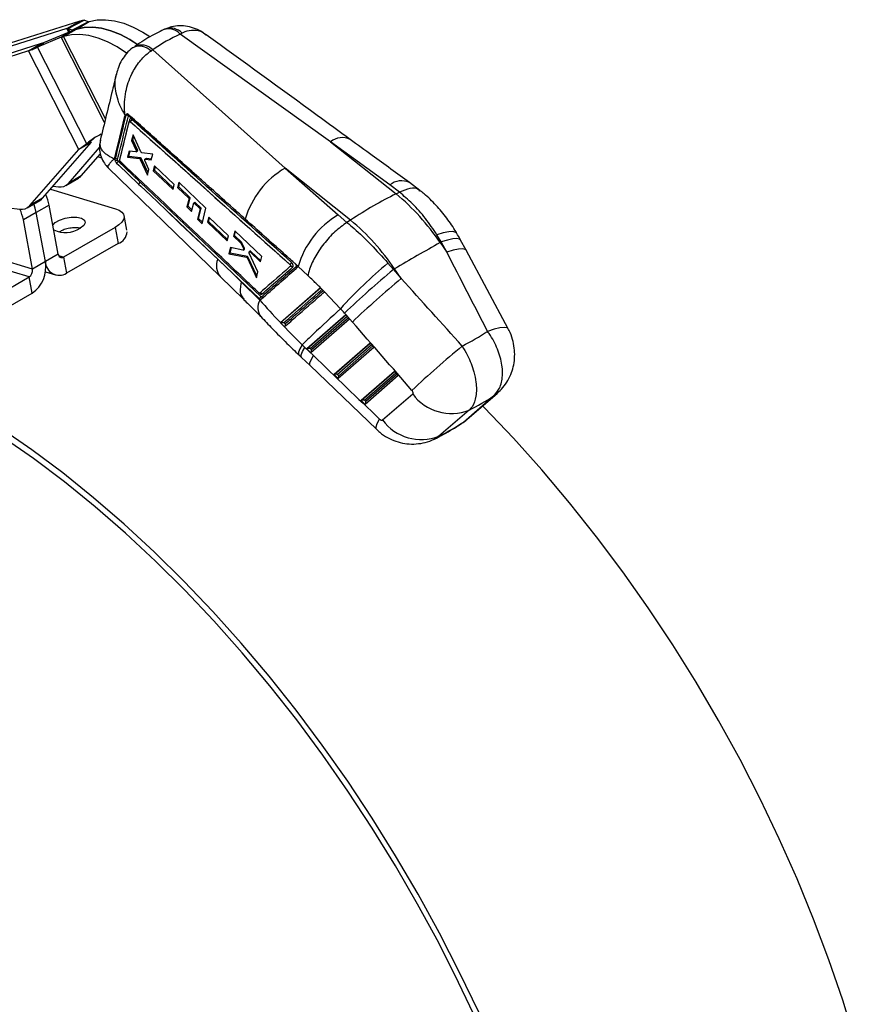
# Model space of a CAD drawing. Header units: millimetres. Extents: x 33 to 403, y 30 to 288.
# Tile 18 of 18: x 330 to 399, y 202 to 283. Entities that reach past the tile are written whole.
import ezdxf

# ---------------------------------------------------------------- set-up
doc = ezdxf.new("R2010")
doc.units = ezdxf.units.MM

msp = doc.modelspace()

# ---------------------------------------------------------------- linework, layer by layer
at = {"color": 7, "linetype": 'Continuous', "lineweight": 25}
for p, q in [((333.99849, 282.1737), (326.33378, 279.74593)), ((335.05915, 282.78601), (327.39444, 280.35823)), ((333.99849, 282.1737), (335.05915, 282.78601)), ((334.09648, 282.17991), (335.42204, 282.86785)), ((334.40697, 282.05166), (334.09648, 282.17991)), ((334.40697, 282.05166), (335.73253, 282.73959)), ((334.71866, 282.11604), (335.81706, 282.74274)), ((334.76993, 282.13336), (335.83059, 282.74567)), ((335.73253, 282.73959), (335.42204, 282.86785)), ((335.81706, 282.74274), (335.83059, 282.74567)), ((333.51647, 281.46029), (331.55834, 280.63738)), ((334.02803, 281.8329), (332.0699, 281.00999)), ((333.51647, 281.46029), (334.02803, 281.8329)), ((333.69493, 281.51766), (334.71542, 282.11417)), ((333.69493, 281.51766), (333.70927, 281.52106)), ((333.70927, 281.52106), (334.76993, 282.13336)), ((334.71542, 282.11417), (334.76993, 282.13336)), ((334.71866, 282.11604), (334.76993, 282.13336)), ((343.4722, 281.8026), (343.32468, 281.72653)), ((355.70109, 272.85099), (343.32468, 281.72653)), ((331.87717, 280.94909), (324.21246, 278.52131)), ((330.81651, 280.33679), (331.87717, 280.94909)), ((331.55834, 280.63738), (332.0699, 281.00999)), ((335.61979, 272.67848), (331.55834, 280.63738)), ((330.81651, 280.33679), (323.1518, 277.90901)), ((334.96387, 272.20954), (330.81651, 280.33679)), ((341.06966, 280.42474), (340.91498, 280.32634)), ((341.06966, 280.42474), (351.94792, 270.68433)), ((338.84384, 275.01844), (338.77598, 275.07791)), ((338.84549, 275.02508), (338.84384, 275.01844)), ((338.85442, 275.06013), (338.84549, 275.02508)), ((339.05689, 274.98823), (339.06544, 275.0218)), ((338.34325, 271.36316), (339.12372, 274.51082)), ((339.20473, 274.5219), (339.20424, 274.52162)), ((339.20424, 274.52162), (352.35062, 262.75477)), ((339.20469, 274.52195), (339.20473, 274.5219)), ((339.44026, 273.42808), (339.32248, 272.94625)), ((339.42847, 273.00744), (339.49954, 273.29859)), ((340.08292, 272.02416), (339.44026, 273.42808)), ((331.98925, 268.20458), (336.02453, 272.82184)), ((336.02453, 272.82184), (334.96387, 272.20954)), ((335.7078, 272.74259), (335.61979, 272.67848)), ((335.61979, 272.67848), (335.65059, 272.70725)), ((336.16215, 273.07986), (335.65059, 272.70725)), ((336.13135, 273.0511), (335.84926, 272.84562)), ((336.13135, 273.0511), (336.16215, 273.07986)), ((336.29937, 273.20239), (336.16215, 273.07986)), ((339.32248, 272.94625), (339.42847, 273.00744)), ((339.32248, 272.94625), (339.6996, 272.12938)), ((339.80447, 272.18992), (339.42847, 273.00744)), ((355.70109, 272.85099), (361.08835, 268.56688)), ((360.57935, 269.2955), (355.70109, 272.85099)), ((330.92859, 267.59228), (334.96387, 272.20954)), ((334.11057, 269.42919), (336.68365, 272.37338)), ((335.17123, 270.0415), (336.75147, 271.84964)), ((339.11282, 272.08903), (338.99049, 271.58913)), ((338.99049, 271.58913), (339.09736, 271.65083)), ((339.09736, 271.65083), (339.20143, 272.07723)), ((340.06252, 271.53378), (339.09736, 271.65083)), ((339.67122, 272.01466), (339.11282, 272.08903)), ((339.69347, 272.01872), (339.79841, 272.0793)), ((339.6996, 272.12938), (339.80447, 272.18992)), ((339.70782, 272.03454), (339.81272, 272.09509)), ((341.05606, 271.83174), (340.16079, 271.94979)), ((340.93932, 271.35808), (341.05606, 271.83174)), ((336.87849, 271.51188), (336.54365, 271.61185)), ((337.87756, 271.44726), (337.94912, 271.37808)), ((337.9548, 271.42676), (337.94912, 271.37808)), ((338.16957, 271.33116), (340.03075, 269.532)), ((340.03075, 269.532), (338.21495, 271.25602)), ((338.39177, 271.22898), (338.38477, 271.23614)), ((338.99049, 271.58913), (339.958, 271.47344)), ((339.958, 271.47344), (340.06252, 271.53378)), ((340.03604, 271.39966), (340.14038, 271.4599)), ((340.03604, 271.39966), (340.63055, 270.10655)), ((340.67674, 270.29369), (340.14038, 271.4599)), ((340.74525, 270.57125), (340.41249, 271.30245)), ((340.52222, 271.47142), (340.41928, 271.41199)), ((340.44078, 271.41618), (340.54359, 271.47553)), ((340.44078, 271.41618), (340.93932, 271.35808)), ((340.95611, 271.42622), (340.54359, 271.47553)), ((341.2047, 270.87382), (341.10313, 270.46265)), ((342.83195, 269.33005), (341.2047, 270.87382)), ((335.17123, 270.0415), (334.11057, 269.42919)), ((337.39342, 270.70225), (346.60988, 261.74762)), ((340.63055, 270.10655), (340.74525, 270.57125)), ((341.10313, 270.46265), (341.20483, 270.52137)), ((341.10313, 270.46265), (342.72941, 268.91834)), ((341.20483, 270.52137), (341.27466, 270.80745)), ((342.75956, 269.0394), (341.20483, 270.52137)), ((351.94792, 270.68433), (356.31607, 266.83436)), ((357.33518, 266.40023), (351.94792, 270.68433)), ((332.85498, 269.19517), (333.28655, 269.14101)), ((333.89239, 269.24874), (334.95305, 269.86104)), ((349.96449, 260.10594), (340.03075, 269.532)), ((342.72941, 268.91834), (342.83195, 269.33005)), ((343.21032, 269.51239), (343.10331, 269.08264)), ((343.19796, 269.13728), (343.27458, 269.45147)), ((345.44067, 267.3978), (343.21032, 269.51239)), ((361.36443, 268.70394), (360.57935, 269.2955)), ((363.05932, 268.82826), (362.19746, 269.49503)), ((332.64866, 268.9591), (338.00319, 267.34126)), ((343.10331, 269.08264), (343.19796, 269.13728)), ((343.10331, 269.08264), (344.05272, 268.18166)), ((344.1446, 268.2347), (343.19796, 269.13728)), ((361.08835, 268.56688), (361.36373, 268.70359)), ((361.36373, 268.70359), (361.36443, 268.70394)), ((325.34605, 267.90135), (330.10457, 267.30409)), ((330.71041, 267.41182), (331.77107, 268.02413)), ((331.98925, 268.20458), (330.92859, 267.59228)), ((332.53061, 267.63951), (331.46995, 267.02721)), ((333.27682, 263.59225), (332.53061, 267.63951)), ((344.05272, 268.18166), (343.87799, 267.48391)), ((343.97519, 267.54002), (344.1446, 268.2347)), ((344.05272, 268.18166), (344.1446, 268.2347)), ((344.25737, 267.1233), (344.43247, 267.82127)), ((344.43247, 267.82127), (344.52325, 267.87367)), ((344.43247, 267.82127), (344.95257, 267.32768)), ((345.04184, 267.37922), (344.52325, 267.87367)), ((331.1555, 262.36764), (315.33492, 267.14774)), ((331.46995, 267.02721), (330.40929, 266.4149)), ((332.21616, 262.97995), (331.46995, 267.02721)), ((338.918, 265.55902), (338.69398, 266.77404)), ((342.12567, 267.25103), (349.82635, 259.94518)), ((343.87799, 267.48391), (343.97519, 267.54002)), ((343.87799, 267.48391), (344.25737, 267.1233)), ((344.28726, 267.24247), (343.97519, 267.54002)), ((344.95257, 267.32768), (344.73629, 266.46795)), ((344.83327, 266.52393), (345.04184, 267.37922)), ((344.95257, 267.32768), (345.04184, 267.37922)), ((345.11557, 266.10727), (345.44067, 267.3978)), ((356.31607, 266.83436), (357.04955, 266.21301)), ((330.88389, 261.71908), (315.06332, 266.49918)), ((331.1555, 262.36764), (330.40929, 266.4149)), ((344.73629, 266.46795), (344.83327, 266.52393)), ((344.73629, 266.46795), (345.11557, 266.10727)), ((345.14553, 266.2262), (344.83327, 266.52393)), ((345.66416, 266.64178), (345.55994, 266.22909)), ((345.55994, 266.22909), (345.65131, 266.28184)), ((345.55994, 266.22909), (347.18606, 264.68465)), ((345.65131, 266.28184), (345.72506, 266.584)), ((347.21356, 264.79269), (345.65131, 266.28184)), ((347.29122, 265.09787), (345.66416, 266.64178)), ((357.04955, 266.21301), (357.05028, 266.21348)), ((357.33518, 266.40023), (357.05028, 266.21348)), ((337.95505, 265.80117), (333.71232, 263.3519)), ((337.95505, 265.80117), (338.20089, 264.4678)), ((347.8121, 265.51807), (347.70239, 265.08687)), ((347.78041, 265.13191), (347.86291, 265.46993)), ((350.04424, 263.40322), (347.8121, 265.51807)), ((364.81444, 264.59896), (364.45158, 265.19877)), ((338.20089, 264.4678), (333.95816, 262.01852)), ((347.18606, 264.68465), (347.29122, 265.09787)), ((347.70239, 265.08687), (347.78041, 265.13191)), ((347.70239, 265.08687), (348.29176, 264.52797)), ((348.36789, 264.57192), (347.78041, 265.13191)), ((348.29176, 264.52797), (348.36789, 264.57192)), ((348.32684, 264.47771), (348.40302, 264.52169)), ((348.32684, 264.47771), (348.52226, 264.05054)), ((348.60029, 264.09558), (348.40302, 264.52169)), ((364.72487, 264.54903), (364.81444, 264.59896)), ((364.72487, 264.54903), (365.26864, 263.75484)), ((365.26864, 263.75484), (364.81444, 264.59896)), ((366.85622, 263.91402), (366.40202, 264.75814)), ((333.27682, 263.59225), (332.21616, 262.97995)), ((347.46179, 264.14279), (347.33094, 263.6303)), ((347.33094, 263.6303), (347.42752, 263.68606)), ((347.33094, 263.6303), (348.77224, 263.34983)), ((347.42752, 263.68606), (347.53537, 264.12792)), ((348.85455, 263.39735), (347.42752, 263.68606)), ((348.48915, 263.9351), (347.46179, 264.14279)), ((348.51511, 263.9388), (348.59434, 263.98454)), ((348.52226, 264.05054), (348.60029, 264.09558)), ((348.5258, 263.94847), (348.60484, 263.99409)), ((349.72218, 262.15159), (349.00279, 263.69202)), ((349.08338, 263.84782), (349.00907, 263.80491)), ((349.07407, 263.78608), (349.1477, 263.82859)), ((349.07407, 263.78608), (349.93323, 262.9713)), ((349.95563, 263.05847), (349.1477, 263.82859)), ((370.32643, 257.44064), (366.85636, 263.91377)), ((332.21616, 262.97995), (331.1555, 262.36764)), ((333.71232, 263.3519), (333.95816, 262.01852)), ((346.41103, 263.18315), (347.67812, 261.98059)), ((348.77224, 263.34983), (348.85455, 263.39735)), ((348.84607, 263.27782), (348.92822, 263.32525)), ((348.84607, 263.27782), (349.59445, 261.6564)), ((349.63578, 261.81665), (348.92822, 263.32525)), ((349.93323, 262.9713), (350.04424, 263.40322)), ((352.35282, 262.75604), (352.35062, 262.75477)), ((352.35272, 262.7562), (352.35282, 262.75604)), ((353.03097, 262.57626), (352.83103, 262.75161)), ((352.84009, 262.73792), (352.83103, 262.75161)), ((360.41468, 262.86832), (360.87207, 262.32307)), ((332.21925, 262.13342), (333.05191, 261.88184)), ((347.67812, 261.98059), (348.35175, 261.33036)), ((347.67812, 261.98059), (349.82413, 259.9439)), ((349.59445, 261.6564), (349.72218, 262.15159)), ((352.8647, 262.41524), (352.89208, 262.45477)), ((352.89208, 262.45477), (353.03097, 262.57626)), ((353.83384, 261.82677), (353.03097, 262.57626)), ((360.9717, 262.38237), (360.87207, 262.32307)), ((360.87207, 262.32307), (361.51547, 261.58818)), ((361.51547, 261.58818), (360.9717, 262.38237)), ((326.64116, 259.26981), (330.88389, 261.71908)), ((331.12973, 260.38571), (330.88389, 261.71908)), ((346.60974, 261.74615), (348.55689, 259.85566)), ((348.35175, 261.33036), (349.87137, 259.81229)), ((326.887, 257.93643), (331.12973, 260.38571)), ((354.88014, 260.81899), (351.58541, 257.93854)), ((354.88171, 260.82035), (354.88014, 260.81899)), ((355.20217, 260.49591), (354.88171, 260.82035)), ((355.20122, 260.49508), (355.20217, 260.49591)), ((356.52043, 259.10669), (355.20122, 260.49508)), ((349.82635, 259.94518), (349.82413, 259.9439)), ((349.82635, 259.94518), (349.82667, 259.94495)), ((349.87137, 259.81229), (349.95751, 259.88763)), ((349.99123, 259.90415), (350.00534, 259.91055)), ((357.49127, 258.00981), (356.84788, 258.74471)), ((351.58977, 257.94108), (351.58541, 257.93854)), ((353.73836, 255.79074), (356.95703, 258.60004)), ((357.25912, 258.25007), (354.07514, 255.47104)), ((356.95703, 258.60004), (357.25912, 258.25007)), ((355.97716, 253.66551), (358.96525, 256.27356)), ((358.96525, 256.27356), (359.26735, 255.92359)), ((353.58581, 255.91393), (354.28689, 255.23893)), ((354.07514, 255.47104), (353.73836, 255.79074)), ((354.12672, 255.71396), (354.01262, 255.82227)), ((359.26735, 255.92359), (356.31394, 253.34581)), ((353.30678, 255.09185), (354.00786, 254.41685)), ((354.00769, 254.41701), (359.46841, 249.17612)), ((358.21596, 251.54028), (360.97347, 253.94708)), ((360.97347, 253.94708), (361.27557, 253.5971)), ((356.31394, 253.34581), (355.97716, 253.66551)), ((356.36552, 253.58872), (356.25141, 253.69703)), ((361.27557, 253.5971), (358.55274, 251.22058)), ((358.55274, 251.22058), (358.21596, 251.54028)), ((358.60432, 251.46349), (358.49021, 251.5718)), ((359.98194, 249.94212), (362.46032, 252.08522)), ((366.64734, 249.77375), (369.12572, 251.91685)), ((366.92952, 249.98689), (369.40791, 252.12999)), ((367.10063, 250.74779), (364.62225, 248.6047)), ((366.64734, 249.77375), (366.92952, 249.98689))]:
    msp.add_line(p, q, dxfattribs=at)
at = {"color": 8, "linetype": 'Continuous', "lineweight": 25}
for p, q in [((334.14658, 281.88351), (333.99849, 282.1737)), ((334.22964, 281.91897), (334.09648, 282.17991)), ((337.09488, 274.44798), (333.51647, 281.46029)), ((337.16715, 274.74495), (333.70927, 281.52106)), ((344.71861, 270.02428), (339.05689, 274.98823)), ((333.71232, 263.3519), (333.31602, 263.47164)), ((349.85703, 260.38649), (349.88952, 260.35568)), ((356.95905, 258.59771), (353.75309, 255.7995)), ((354.01262, 255.82227), (357.05935, 258.4815)), ((357.1617, 258.36293), (354.12672, 255.71396)), ((358.96727, 256.27122), (355.99189, 253.67427)), ((356.25141, 253.69703), (359.06757, 256.15502)), ((359.16993, 256.03645), (356.36552, 253.58872)), ((360.97549, 253.94474), (358.23068, 251.54904)), ((358.49021, 251.5718), (361.0758, 253.82854)), ((361.17815, 253.70996), (358.60432, 251.46349)), ((369.12572, 251.91685), (369.40707, 252.12927)), ((364.62225, 248.6047), (364.29685, 248.40382))]:
    msp.add_line(p, q, dxfattribs=at)
at = {"color": 7, "linetype": 'Continuous', "lineweight": 25, "flags": 128}
for points in [[(339.76109, 280.89549), (339.18082, 281.26864), (338.39304, 281.68701), (337.61367, 281.99949), (336.85239, 282.20219), (336.11866, 282.29258), (335.42162, 282.26954), (334.76993, 282.13336)], [(334.76993, 282.13336), (335.42162, 282.26954), (336.11866, 282.29258), (336.85239, 282.20219), (337.61367, 281.99949), (338.39304, 281.68701), (339.18082, 281.26864), (339.78146, 280.88139)], [(335.83059, 282.74567), (336.48228, 282.88185), (337.17932, 282.90488), (337.91305, 282.81449), (338.67433, 282.6118), (339.4537, 282.29932), (340.24148, 281.88094), (340.82002, 281.50899)], [(338.88828, 280.15048), (338.12016, 280.65633), (337.33238, 281.07471), (336.55301, 281.38719), (335.79173, 281.58988), (335.058, 281.68027), (334.36096, 281.65724), (333.70927, 281.52106)], [(338.07876, 271.09405), (338.26323, 270.91884), (339.04664, 270.17477), (339.89357, 269.37046)], [(339.89357, 269.37046), (340.08675, 269.18701), (340.8703, 268.44297), (342.12567, 267.25103)], [(331.46995, 267.02721), (331.38196, 267.3904), (331.26269, 267.73065)], [(331.46995, 267.02721), (331.38196, 267.3904), (331.26269, 267.73065)], [(338.00319, 267.34126), (338.3047, 267.22028), (338.5267, 267.06475), (338.66064, 266.88061), (338.70138, 266.67496), (338.64736, 266.4557), (338.50064, 266.23126), (338.26688, 266.01024), (337.95505, 265.80117)], [(342.12567, 267.25103), (343.30211, 266.13416), (346.41103, 263.18315)], [(332.83588, 265.98379), (333.03464, 266.19795), (333.39195, 266.40422), (333.85069, 266.55863), (334.3489, 266.64031), (334.81931, 266.63824), (335.19837, 266.55271), (335.4349, 266.39525), (335.49695, 266.18714), (335.37613, 265.95647), (335.08878, 265.73442), (335.08878, 265.73442)], [(398.90027, 198.82463), (397.86931, 202.15751), (396.72516, 205.49511), (395.47048, 208.82964), (394.1082, 212.15334), (392.64148, 215.45848), (391.07375, 218.73734), (389.40865, 221.98228), (387.65007, 225.18576), (385.8021, 228.3403), (383.86904, 231.43857), (381.85541, 234.47333), (379.76589, 237.43753), (377.60534, 240.32425), (375.37881, 243.12677), (373.09148, 245.83856), (370.74867, 248.45331), (368.35585, 250.96492), (368.22005, 251.10284)], [(367.89274, 201.17134), (366.32501, 204.45019), (364.65991, 207.69514), (362.90133, 210.89862), (361.05336, 214.05316), (359.12031, 217.15143), (357.10667, 220.18619), (355.01715, 223.15039), (352.8566, 226.0371), (350.63007, 228.83963), (348.34274, 231.55142), (345.99993, 234.16617), (343.60711, 236.67778), (341.16985, 239.08041), (338.69382, 241.36845), (336.1848, 243.53658), (333.64863, 245.57973), (331.09122, 247.49317), (328.51852, 249.27242)], [(367.78776, 200.35016), (366.2446, 203.62827), (364.60271, 206.87389), (362.86601, 210.07932), (361.0386, 213.23698), (359.12479, 216.33941), (357.12913, 219.37926), (355.05632, 222.34934), (352.91129, 225.24262), (350.69909, 228.05225), (348.42498, 230.77159), (346.09432, 233.3942), (343.71264, 235.91387), (341.28556, 238.32465), (338.81884, 240.62083), (336.3183, 242.79697), (333.78988, 244.84793), (331.23954, 246.76885), (328.67332, 248.55518)]]:
    msp.add_lwpolyline(points, dxfattribs=at)
at = {"color": 8, "linetype": 'Continuous', "lineweight": 25, "flags": 128}
for points in [[(338.35845, 271.51246), (338.37484, 271.494), (338.37727, 271.49058)], [(366.10462, 265.28998), (366.0085, 265.38394), (365.77237, 265.45162), (365.42554, 265.44267), (364.98011, 265.3574), (364.45158, 265.19877)], [(366.40202, 264.75814), (366.31765, 264.83535), (366.09872, 264.88058), (365.76699, 264.85527), (365.33393, 264.76031), (364.81444, 264.59896)], [(366.85634, 263.9138), (366.77186, 263.99124), (366.55292, 264.03646), (366.2212, 264.01115), (365.78813, 263.91619), (365.26864, 263.75484)], [(370.32642, 257.44067), (370.22577, 257.52415), (369.98849, 257.55981), (369.63356, 257.52179), (369.17387, 257.41146), (368.62609, 257.23283)], [(353.34897, 256.14045), (353.16091, 255.79325), (353.06296, 255.52706), (353.05834, 255.35066), (353.09843, 255.29207)], [(353.30678, 255.09185), (353.27859, 255.13973), (353.28823, 255.31104), (353.39178, 255.57199), (353.58581, 255.91393)], [(354.00781, 254.4169), (353.97967, 254.46473), (353.98931, 254.63604), (354.09286, 254.89699), (354.28689, 255.23893)], [(359.46864, 249.17591), (359.44259, 249.2153), (359.44347, 249.38725), (359.54321, 249.65424), (359.73833, 250.00696)]]:
    msp.add_lwpolyline(points, dxfattribs=at)
at = {"color": 8, "linetype": 'Continuous', "lineweight": 25}
for centre, radius, start, end in [((342.5092, 280.87917), 1.3342, 43.7980796, 106.5012756), ((342.37227, 280.8777), 1.27577, 41.7090746, 108.0716614), ((339.97799, 279.41784), 1.30512, 44.1158258, 115.0916827), ((340.12255, 279.48303), 1.3356, 44.8360648, 115.5285901), ((339.0774, 274.58545), 0.09704, 349.317582, 51.1574045), ((356.66223, 271.68177), 1.51356, 64.6391007, 129.4214368), ((361.53896, 268.13338), 1.50711, 64.3276872, 129.5475639), ((347.71976, 262.63203), 1.42004, 157.1635454, 218.6241865), ((349.83524, 260.377), 0.05833, 338.5571963, 31.676488), ((350.96694, 259.1973), 1.25638, 150.6929534, 216.3998954)]:
    msp.add_arc(centre, radius, start, end, dxfattribs=at)
at = {"color": 7, "linetype": 'Continuous', "lineweight": 25}
for centre, radius, start, end in [((338.92258, 274.84252), 0.19817, 47.3297901, 112.8910325), ((338.92989, 274.87559), 0.19938, 47.1665999, 112.242599), ((338.46279, 269.69481), 4.12108, 113.4420926, 133.0310275), ((338.03116, 271.24366), 0.19838, 47.1462925, 112.6370724), ((338.17305, 270.85928), 0.4719, 90.4228468, 116.2719291), ((334.52212, 270.60418), 0.85904, 300.1089413, 319.0797893), ((355.65559, 264.41863), 7.28052, 120.6145281, 163.5207781), ((333.437, 270.03301), 0.90459, 260.4267281, 318.1258303), ((339.76278, 269.62054), 0.28222, 297.6105255, 341.7174707), ((328.77803, 266.91755), 3.8214, 10.8900948, 24.5736874), ((348.82077, 253.80899), 19.19085, 34.0311605, 50.2647533), ((330.25502, 268.19609), 0.90459, 260.4267281, 318.1258303), ((331.34014, 268.76726), 0.85904, 300.1089413, 319.0797893), ((326.65044, 265.69126), 3.82787, 10.8970977, 24.8833264), ((359.99611, 260.59896), 7.24037, 120.5484749, 164.1515182), ((345.0676, 251.64233), 19.19085, 34.0311605, 50.2647533), ((333.87266, 267.54008), 2.177, 243.7222766, 303.9605628), ((337.82994, 265.51661), 1.11248, 289.4779883, 356.0857599), ((439.41742, 130.82969), 153.16605, 119.1867231, 120.8079004), ((333.56547, 263.60054), 0.28877, 181.6435653, 300.5673299), ((329.67096, 262.52122), 2.5862, 304.3368911, 10.2167866), ((333.37076, 263.01308), 1.15507, 181.6439525, 300.5666254), ((385.54516, 232.95523), 39.06832, 130.034175, 137.9809589), ((330.51921, 262.25296), 0.64654, 304.3365115, 10.2170197), ((415.64203, 196.67736), 85.49332, 129.8391347, 133.4486824), ((416.29021, 195.93713), 85.50049, 129.8393024, 133.4485508), ((349.92591, 260.24779), 0.15541, 27.1488752, 109.4694494), ((428.50183, 181.51772), 96.90743, 129.7448305, 133.0073021), ((365.6489, 254.42955), 3.95764, 216.3244704, 291.5195257), ((363.17051, 252.28644), 3.95762, 216.3242759, 291.5197203)]:
    msp.add_arc(centre, radius, start, end, dxfattribs=at)
for centre, major_axis, ratio, start_param, end_param in [((356.75619, 244.22997), (-11.26775, 38.31907), 0.61156871, 0.09462364, 0.1994031), ((339.75089, 272.17063), (-0.04576, 0.09227), 0.55325166, 3.17657331, 3.53475816), ((339.74992, 272.17067), (-0.04622, 0.0932), 0.55325166, 3.54666749, 4.64509066), ((340.08772, 271.43961), (-0.04519, 0.09112), 0.55325166, 4.66103452, 5.93373774), ((340.56978, 271.38), (-0.0458, 0.09236), 0.55325166, 5.94403065, 6.31816596), ((348.35066, 264.5012), (-0.04503, 0.09081), 0.55325166, 4.66397024, 5.29418287), ((348.54679, 264.07592), (-0.04579, 0.09232), 0.55325166, 3.17657331, 3.4195404), ((359.37793, 237.3506), (-85.36767, 169.27702), 0.09101281, 4.78412387, 4.82297863), ((348.87571, 263.30227), (-0.04599, 0.09274), 0.55325166, 4.68590439, 5.86453875), ((359.37793, 237.3506), (-128.78013, 144.17816), 0.09210993, 4.75978276, 4.79863752), ((353.21941, 255.21034), (-5.57505, 6.72368), 0.57869844, 4.75874453, 4.81473861), ((356.84102, 235.24795), (-125.89488, 145.84817), 0.0800558, 4.7608706, 4.79972536), ((339.52577, 266.34524), (35.39369, -0.19625), 0.44587371, 5.58328063, 5.68010403), ((344.23957, 240.81656), (-18.91216, 22.80867), 0.57869844, 4.90446943, 4.91567528), ((353.80554, 255.84968), (0.1296, 0.08686), 0.09002812, 4.10827075, 4.23623091), ((353.91748, 255.74342), (0.2028, -0.00424), 0.44893295, 1.09192399, 2.52533781), ((354.03159, 255.6351), (0.00382, 0.18269), 0.57032706, 3.60917658, 5.17055056), ((378.36226, 253.85773), (140.50589, -133.20558), 0.08074129, 4.61709596, 4.65623589), ((356.04434, 253.72445), (0.1296, 0.08686), 0.09002812, 4.10827075, 4.23623091), ((356.15628, 253.61819), (0.2028, -0.00424), 0.44893295, 1.09192399, 2.52533781), ((356.27038, 253.50987), (0.00382, 0.18269), 0.57032706, 3.60917658, 5.17055056), ((358.28314, 251.59922), (0.1296, 0.08686), 0.09002812, 4.10827075, 4.23623091), ((358.39508, 251.49295), (0.2028, -0.00424), 0.44893295, 1.09192399, 2.52533781), ((358.50918, 251.38464), (0.00382, 0.18269), 0.57032706, 3.60917658, 5.17055056), ((339.52577, 266.34524), (35.66843, -6.22811), 0.51817166, 5.68137449, 5.77546194), ((358.35909, 282.63072), (1.11813, 35.70444), 0.63584569, 3.46996145, 3.5640489)]:
    msp.add_ellipse(centre, major_axis=major_axis, ratio=ratio, start_param=start_param, end_param=end_param, dxfattribs=at)
for points, knots in [([(333.99849, 282.1737), (334.02183, 282.17856), (334.06853, 282.18828), (334.08716, 282.1827), (334.09648, 282.17991)], [0, 0, 0, 0, 0.50000149, 1, 1, 1, 1]), ([(335.05915, 282.78601), (335.14769, 282.81494), (335.32477, 282.8728), (335.38962, 282.8695), (335.42204, 282.86785)], [0, 0, 0, 0, 0.50000346, 1, 1, 1, 1]), ([(335.73253, 282.73959), (335.74076, 282.73694), (335.75724, 282.73164), (335.79712, 282.73904), (335.81706, 282.74274)], [0, 0, 0, 0, 0.49999936, 1, 1, 1, 1]), ([(345.45233, 281.65164), (345.37307, 281.71455), (345.10814, 281.92483), (344.59459, 282.16801), (343.93607, 282.36665), (343.2656, 282.41731), (342.65241, 282.35246), (342.29198, 282.20876), (342.13692, 282.14694)], [0, 0, 0, 0, 0.08665341, 0.28965412, 0.48247763, 0.67247216, 0.85909874, 1, 1, 1, 1]), ([(333.51647, 281.46029), (333.54992, 281.47219), (333.6168, 281.49599), (333.66889, 281.51043), (333.69493, 281.51766)], [0, 0, 0, 0, 0.49999936, 1, 1, 1, 1]), ([(334.02803, 281.8329), (334.15739, 281.88914), (334.41611, 282.00162), (334.61565, 282.07666), (334.71542, 282.11417)], [0, 0, 0, 0, 0.500001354, 1, 1, 1, 1]), ([(341.97598, 282.09028), (341.76647, 281.98909), (341.08409, 281.65949), (340.27539, 281.18552), (339.69242, 280.78756), (339.5488, 280.68952)], [0, 0, 0, 0, 0.25031421, 0.81530753, 1, 1, 1, 1]), ([(342.13055, 282.15745), (342.09369, 282.1431), (342.04107, 282.12262), (341.9909, 282.09525), (341.97588, 282.08706)], [0, 0, 0, 0, 0.70052737, 1, 1, 1, 1]), ([(357.31118, 273.04844), (356.40898, 273.70592), (352.45987, 276.58381), (348.50568, 279.45183), (345.45485, 281.66464)], [0, 0, 0, 0, 0.22845695, 1, 1, 1, 1]), ([(330.81651, 280.33679), (330.92166, 280.3753), (331.13196, 280.45234), (331.41621, 280.5757), (331.55834, 280.63738)], [0, 0, 0, 0, 0.50000346, 1, 1, 1, 1]), ([(331.87717, 280.94909), (331.90467, 280.95635), (331.95967, 280.97085), (332.03315, 280.99694), (332.0699, 281.00999)], [0, 0, 0, 0, 0.50000149, 1, 1, 1, 1]), ([(339.42966, 280.5984), (339.41785, 280.59133), (339.21357, 280.46889), (338.89712, 280.127), (338.50152, 279.5915), (338.22313, 279.0195), (338.1203, 278.61838), (338.07394, 278.43752)], [0, 0, 0, 0, 0.01590075, 0.27515789, 0.52601414, 0.78627995, 1, 1, 1, 1]), ([(338.77598, 275.07791), (338.7756, 275.08066), (338.77515, 275.08387), (338.77443, 275.08912), (338.7736, 275.09518), (338.77203, 275.10676), (338.76944, 275.12638), (338.76525, 275.1594), (338.75863, 275.21507), (338.74873, 275.30934), (338.73552, 275.47024), (338.72314, 275.75012), (338.7329, 276.26245), (338.85375, 277.19479), (339.24624, 278.37468), (339.92317, 279.45381), (340.50518, 280.04094), (340.83734, 280.27227), (340.91498, 280.32634)], [0, 0, 0, 0, 0.00149366, 0.00174511, 0.00285188, 0.00478575, 0.00803373, 0.01348649, 0.0226421, 0.03803238, 0.06396525, 0.10798048, 0.18430019, 0.3262128, 0.5745451, 0.77513999, 0.94743554, 1, 1, 1, 1]), ([(338.0689, 278.45385), (337.95865, 277.99949), (337.51517, 276.17193), (337.06971, 274.34324), (336.735, 272.96919)], [0, 0, 0, 0, 0.24861673, 1, 1, 1, 1]), ([(338.77598, 275.07791), (338.62491, 274.4663), (338.32596, 273.25599), (338.02596, 272.04587), (337.87756, 271.44726)], [0, 0, 0, 0, 0.50533488, 1, 1, 1, 1]), ([(338.84384, 275.01844), (338.82692, 274.95002), (338.74013, 274.59906), (338.44403, 273.40198), (338.16441, 272.27306), (337.9548, 271.42676)], [0, 0, 0, 0, 0.05715905, 0.29318899, 1, 1, 1, 1]), ([(338.16608, 271.3891), (338.18359, 271.45977), (338.27114, 271.81314), (338.56832, 273.013), (338.84756, 274.14192), (339.05689, 274.98823)], [0, 0, 0, 0, 0.05889731, 0.29448848, 1, 1, 1, 1]), ([(339.06303, 275.09119), (339.04089, 275.10757), (338.99945, 275.13824), (338.93923, 275.14618), (338.89156, 275.12809), (338.86498, 275.09407), (338.85671, 275.06747), (338.85442, 275.06013)], [0, 0, 0, 0, 0.25319963, 0.47405113, 0.69489779, 0.9157819, 1, 1, 1, 1]), ([(345.85535, 269.00654), (345.79267, 269.06265), (345.4649, 269.35606), (344.07688, 270.59875), (341.87504, 272.57071), (339.93934, 274.30573), (339.06303, 275.09119)], [0, 0, 0, 0, 0.027670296, 0.144694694, 0.612792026, 1, 1, 1, 1]), ([(339.13826, 274.66104), (339.12078, 274.59038), (339.03336, 274.2371), (338.77361, 273.18769), (338.531, 272.20872), (338.35845, 271.51246)], [0, 0, 0, 0, 0.06733305, 0.33666517, 1, 1, 1, 1]), ([(339.12372, 274.51082), (339.12645, 274.51804), (339.13191, 274.53254), (339.14857, 274.54294), (339.16933, 274.54303), (339.18889, 274.53428), (339.20034, 274.52484), (339.20424, 274.52162)], [0, 0, 0, 0, 0.22033909, 0.44224224, 0.66402326, 0.8854764, 1, 1, 1, 1]), ([(339.33921, 274.68813), (339.32767, 274.69753), (339.29727, 274.72229), (339.24692, 274.74275), (339.19604, 274.74013), (339.15696, 274.71267), (339.1443, 274.67772), (339.13826, 274.66104)], [0, 0, 0, 0, 0.13524044, 0.35626434, 0.57722333, 0.79816208, 1, 1, 1, 1]), ([(339.17233, 274.56665), (339.17219, 274.56619), (339.17182, 274.56501), (339.16133, 274.54778), (339.14961, 274.54393), (339.14668, 274.54297)], [0, 0, 0, 0, 0.32072697, 0.83027067, 1, 1, 1, 1]), ([(339.33921, 274.68813), (339.33464, 274.67295), (339.3255, 274.64259), (339.29225, 274.59337), (339.24999, 274.54932), (339.21979, 274.53108), (339.20469, 274.52195)], [0, 0, 0, 0, 0.2499789, 0.49999846, 0.74999875, 1, 1, 1, 1]), ([(339.20473, 274.5219), (341.39361, 272.56246), (345.77493, 268.64041), (350.15894, 264.71866), (352.35272, 262.7562)], [0, 0, 0, 0, 0.49959547, 1, 1, 1, 1]), ([(352.48715, 262.92033), (350.29337, 264.88314), (345.90938, 268.80557), (341.52808, 272.72834), (339.33921, 274.68813)], [0, 0, 0, 0, 0.50040643, 1, 1, 1, 1]), ([(335.61979, 272.67848), (335.49198, 272.58875), (335.23637, 272.40927), (335.0547, 272.27611), (334.96387, 272.20954)], [0, 0, 0, 0, 0.499998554, 1, 1, 1, 1]), ([(336.75311, 272.97276), (336.72982, 272.89404), (336.65279, 272.63367), (336.66053, 272.15784), (336.78633, 271.59219), (337.03592, 271.08919), (337.27984, 270.82775), (337.39192, 270.70763)], [0, 0, 0, 0, 0.10011579, 0.33116246, 0.56481195, 0.8000378, 1, 1, 1, 1]), ([(362.19045, 269.49265), (361.16949, 270.23711), (359.54351, 271.42272), (357.91625, 272.60761), (357.31075, 273.04849)], [0, 0, 0, 0, 0.62790439, 1, 1, 1, 1]), ([(339.70782, 272.03454), (339.7038, 272.02878), (339.69576, 272.01725), (339.68129, 272.01375), (339.67272, 272.01452), (339.67122, 272.01466)], [0, 0, 0, 0, 0.45188506, 0.90380048, 1, 1, 1, 1]), ([(339.6996, 272.12938), (339.7038, 272.11852), (339.7122, 272.0968), (339.71552, 272.0652), (339.7125, 272.0451), (339.70862, 272.03633), (339.70782, 272.03454)], [0, 0, 0, 0, 0.30716249, 0.61426189, 0.92104638, 1, 1, 1, 1]), ([(340.16079, 271.94979), (340.15337, 271.95179), (340.13853, 271.9558), (340.11537, 271.97465), (340.09605, 271.99839), (340.08687, 272.01639), (340.08292, 272.02416)], [0, 0, 0, 0, 0.26595928, 0.5319002, 0.79806537, 1, 1, 1, 1]), ([(337.94912, 271.37808), (337.94955, 271.36454), (337.95052, 271.33403), (337.95929, 271.30088), (337.96417, 271.28243)], [0, 0, 0, 0, 0.44377382, 1, 1, 1, 1]), ([(337.96417, 271.28243), (337.97252, 271.25945), (337.99043, 271.21012), (338.03185, 271.14358), (338.0643, 271.10931), (338.07876, 271.09405)], [0, 0, 0, 0, 0.32604121, 0.69980472, 1, 1, 1, 1]), ([(338.07876, 271.09405), (338.09086, 271.10121), (338.11605, 271.11611), (338.15353, 271.15051), (338.18522, 271.18978), (338.20621, 271.22661), (338.21234, 271.24724), (338.21495, 271.25602)], [0, 0, 0, 0, 0.201390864, 0.418918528, 0.636458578, 0.845228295, 1, 1, 1, 1]), ([(338.16957, 271.33116), (338.1671, 271.34182), (338.16218, 271.3631), (338.16478, 271.38044), (338.16608, 271.3891)], [0, 0, 0, 0, 0.50054209, 1, 1, 1, 1]), ([(338.21495, 271.25602), (338.21008, 271.26109), (338.19802, 271.27365), (338.18112, 271.29954), (338.17341, 271.32066), (338.16957, 271.33116)], [0, 0, 0, 0, 0.25406276, 0.62901196, 1, 1, 1, 1]), ([(338.38477, 271.23614), (338.38005, 271.24182), (338.36839, 271.25581), (338.35343, 271.28348), (338.34294, 271.31581), (338.3399, 271.34346), (338.3423, 271.35756), (338.34325, 271.36316)], [0, 0, 0, 0, 0.156842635, 0.386948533, 0.617212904, 0.84788733, 1, 1, 1, 1]), ([(349.80416, 260.4092), (349.76163, 260.44952), (349.45765, 260.7378), (348.10781, 262.01778), (344.3463, 265.58448), (340.84608, 268.90245), (338.39177, 271.22898)], [0, 0, 0, 0, 0.01117946, 0.07991267, 0.35484567, 1, 1, 1, 1]), ([(339.958, 271.47344), (339.96538, 271.47154), (339.98014, 271.46775), (340.00329, 271.44919), (340.02273, 271.42557), (340.03201, 271.40751), (340.03604, 271.39966)], [0, 0, 0, 0, 0.26517261, 0.53033298, 0.79572467, 1, 1, 1, 1]), ([(340.41249, 271.30245), (340.40841, 271.31326), (340.40025, 271.33487), (340.39666, 271.36749), (340.40106, 271.38412), (340.40332, 271.39269)], [0, 0, 0, 0, 0.326447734, 0.652963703, 1, 1, 1, 1]), ([(340.40332, 271.39269), (340.40698, 271.39897), (340.41428, 271.41152), (340.42897, 271.41677), (340.43837, 271.4163), (340.44078, 271.41618)], [0, 0, 0, 0, 0.42662126, 0.853214, 1, 1, 1, 1]), ([(348.67414, 266.48387), (348.61353, 266.5381), (348.28773, 266.8296), (347.34802, 267.67046), (346.46913, 268.45715), (345.85535, 269.00654)], [0, 0, 0, 0, 0.06449371, 0.34668338, 1, 1, 1, 1]), ([(361.08835, 268.56688), (360.47314, 268.24887), (359.23802, 267.61039), (357.97107, 266.80464), (357.33518, 266.40023)], [0, 0, 0, 0, 0.4980936, 1, 1, 1, 1]), ([(364.45158, 265.19877), (364.14639, 265.65178), (363.53034, 266.56624), (362.48249, 267.7425), (361.72612, 268.39227), (361.36373, 268.70359)], [0, 0, 0, 0, 0.33834097, 0.68299016, 1, 1, 1, 1]), ([(363.04524, 268.78757), (363.00587, 268.83681), (362.83729, 269.04763), (362.26022, 269.06934), (361.66303, 268.82574), (361.36443, 268.70394)], [0, 0, 0, 0, 0.132225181, 0.566112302, 1, 1, 1, 1]), ([(366.10158, 265.2866), (366.07651, 265.3321), (365.82914, 265.78106), (365.27212, 266.58354), (364.39161, 267.63564), (363.64294, 268.38177), (363.17513, 268.73138), (363.06578, 268.8131)], [0, 0, 0, 0, 0.03270173, 0.32269586, 0.61713455, 0.91050419, 1, 1, 1, 1]), ([(352.77499, 262.81605), (352.71269, 262.87175), (352.38507, 263.16468), (351.01785, 264.38721), (349.71339, 265.55418), (348.67414, 266.48387)], [0, 0, 0, 0, 0.04556145, 0.23961698, 1, 1, 1, 1]), ([(357.04955, 266.21301), (356.71464, 265.9716), (356.04483, 265.48877), (355.10968, 264.44954), (354.36086, 263.31977), (353.98607, 262.44391), (353.86291, 261.97082), (353.8372, 261.84339), (353.83384, 261.82677)], [0, 0, 0, 0, 0.22791623, 0.45583215, 0.6837529, 0.91168208, 0.98848069, 1, 1, 1, 1]), ([(357.05028, 266.21348), (357.24426, 266.04831), (357.90321, 265.48721), (359.04289, 264.39759), (359.95328, 263.38269), (360.41468, 262.86832)], [0, 0, 0, 0, 0.17064209, 0.57966151, 1, 1, 1, 1]), ([(335.1278, 265.71739), (335.09741, 265.72643), (334.93929, 265.77345), (334.57463, 265.7799), (334.10284, 265.72647), (333.6772, 265.60256), (333.47943, 265.48172), (333.38819, 265.42597)], [0, 0, 0, 0, 0.05934603, 0.30879544, 0.5544381, 0.79445269, 1, 1, 1, 1]), ([(366.40202, 264.75814), (366.37782, 264.8029), (366.28092, 264.98212), (366.18012, 265.15813), (366.1045, 265.29018)], [0, 0, 0, 0, 0.24977462, 1, 1, 1, 1]), ([(348.29176, 264.52797), (348.29901, 264.52022), (348.31254, 264.50575), (348.32231, 264.4866), (348.32684, 264.47771)], [0, 0, 0, 0, 0.53596933, 1, 1, 1, 1]), ([(348.5258, 263.94847), (348.52097, 263.94358), (348.51119, 263.93368), (348.49656, 263.93463), (348.48915, 263.9351)], [0, 0, 0, 0, 0.49377817, 1, 1, 1, 1]), ([(348.52226, 264.05054), (348.52642, 264.03955), (348.53472, 264.01757), (348.53769, 263.98562), (348.53398, 263.96227), (348.52799, 263.95217), (348.5258, 263.94847)], [0, 0, 0, 0, 0.279791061, 0.559554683, 0.838663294, 1, 1, 1, 1]), ([(348.60484, 263.99409), (348.60825, 264.00079), (348.61507, 264.01419), (348.61562, 264.04372), (348.60996, 264.07197), (348.60292, 264.08917), (348.60029, 264.09558)], [0, 0, 0, 0, 0.27802591, 0.55599857, 0.83433217, 1, 1, 1, 1]), ([(349.00279, 263.69202), (348.99852, 263.70266), (348.98999, 263.72394), (348.98629, 263.75536), (348.9892, 263.77855), (348.99459, 263.78881), (348.99654, 263.79253)], [0, 0, 0, 0, 0.28052523, 0.56112839, 0.84098607, 1, 1, 1, 1]), ([(348.99654, 263.79253), (349.00101, 263.79774), (349.00995, 263.80817), (349.03024, 263.81078), (349.0525, 263.80393), (349.06707, 263.79188), (349.07407, 263.78608)], [0, 0, 0, 0, 0.25457161, 0.50914002, 0.76406274, 1, 1, 1, 1]), ([(349.1477, 263.82859), (349.14007, 263.8349), (349.12481, 263.84752), (349.10262, 263.85308), (349.08831, 263.85258), (349.08356, 263.84783), (349.08345, 263.84772)], [0, 0, 0, 0, 0.33103211, 0.66209692, 0.9923932, 1, 1, 1, 1]), ([(348.77224, 263.34983), (348.77993, 263.34719), (348.79531, 263.34191), (348.8186, 263.32121), (348.83564, 263.29843), (348.84348, 263.28294), (348.84607, 263.27782)], [0, 0, 0, 0, 0.28615466, 0.57229977, 0.8587846, 1, 1, 1, 1]), ([(352.35062, 262.75477), (352.35796, 262.74726), (352.36573, 262.73932), (352.37246, 262.72962), (352.37282, 262.72909)], [0, 0, 0, 0, 0.94573835, 1, 1, 1, 1]), ([(352.48715, 262.92033), (352.48238, 262.90525), (352.47284, 262.87509), (352.43956, 262.82654), (352.39759, 262.78318), (352.36768, 262.76519), (352.35272, 262.7562)], [0, 0, 0, 0, 0.249991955, 0.500008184, 0.750004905, 1, 1, 1, 1]), ([(352.35282, 262.75604), (352.35625, 262.75222), (352.36339, 262.74424), (352.36959, 262.73428), (352.37282, 262.72909)], [0, 0, 0, 0, 0.479726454, 1, 1, 1, 1]), ([(352.37282, 262.72909), (352.37878, 262.71927), (352.3907, 262.69963), (352.40101, 262.66654), (352.40396, 262.63563), (352.3994, 262.60958), (352.39083, 262.59909), (352.38668, 262.59401)], [0, 0, 0, 0, 0.20256814, 0.4051435, 0.60769583, 0.81007414, 1, 1, 1, 1]), ([(352.57725, 262.51951), (352.5797, 262.52187), (352.59418, 262.53585), (352.6133, 262.57323), (352.62052, 262.63951), (352.6118, 262.69992), (352.59407, 262.76122), (352.56572, 262.82473), (352.52472, 262.88388), (352.49674, 262.91103), (352.48715, 262.92033)], [0, 0, 0, 0, 0.03371802, 0.19962586, 0.3655917, 0.51563199, 0.58139992, 0.74744466, 0.91347468, 1, 1, 1, 1]), ([(352.83103, 262.75161), (352.82795, 262.75597), (352.81081, 262.78029), (352.79113, 262.79994), (352.77499, 262.81605)], [0, 0, 0, 0, 0.1795865, 1, 1, 1, 1]), ([(352.89208, 262.45477), (352.89278, 262.45648), (352.90076, 262.47617), (352.90878, 262.52206), (352.90054, 262.59937), (352.87624, 262.675), (352.85107, 262.7188), (352.84009, 262.73792)], [0, 0, 0, 0, 0.02465448, 0.28356635, 0.54170556, 0.80002769, 1, 1, 1, 1]), ([(352.38668, 262.59401), (352.34744, 262.55966), (352.13068, 262.36993), (351.29276, 261.63651), (350.49476, 260.93777), (349.87411, 260.39432)], [0, 0, 0, 0, 0.04682503, 0.25866115, 1, 1, 1, 1]), ([(349.99864, 259.90668), (350.47608, 260.32465), (351.43096, 261.16059), (352.38679, 261.99702), (352.8647, 262.41524)], [0, 0, 0, 0, 0.50000036, 1, 1, 1, 1]), ([(352.8991, 262.59949), (352.41669, 262.17715), (351.46138, 261.3408), (350.50707, 260.50493), (350.03468, 260.09117)], [0, 0, 0, 0, 0.504985, 1, 1, 1, 1]), ([(350.0642, 260.31871), (350.48285, 260.68542), (351.32014, 261.41883), (352.15822, 262.15262), (352.57725, 262.51951)], [0, 0, 0, 0, 0.50001026, 1, 1, 1, 1]), ([(352.38668, 262.59401), (352.39766, 262.59807), (352.42202, 262.60708), (352.46603, 262.60432), (352.51208, 262.5866), (352.54596, 262.56014), (352.56645, 262.53632), (352.5741, 262.52441), (352.57725, 262.51951)], [0, 0, 0, 0, 0.17629084, 0.39108759, 0.60589019, 0.8206827, 0.92627288, 1, 1, 1, 1]), ([(354.88014, 260.81899), (354.67331, 261.02374), (354.32291, 261.3706), (353.97598, 261.69419), (353.83384, 261.82677)], [0, 0, 0, 0, 0.59029261, 1, 1, 1, 1]), ([(349.87411, 260.39432), (349.86873, 260.391), (349.85766, 260.38417), (349.83556, 260.38738), (349.81699, 260.39767), (349.80687, 260.40676), (349.80416, 260.4092)], [0, 0, 0, 0, 0.28804427, 0.59326817, 0.89116488, 1, 1, 1, 1]), ([(349.86763, 260.38572), (349.87668, 260.39059), (349.89311, 260.39942), (349.90668, 260.3937), (349.90422, 260.39493), (349.904, 260.39505)], [0, 0, 0, 0, 0.526725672, 0.955893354, 1, 1, 1, 1]), ([(349.88952, 260.35568), (349.89794, 260.34822), (349.9249, 260.32431), (349.97244, 260.29983), (350.02541, 260.29413), (350.05169, 260.31078), (350.0642, 260.31871)], [0, 0, 0, 0, 0.134828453, 0.432358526, 0.72981081, 1, 1, 1, 1]), ([(354.88659, 260.82317), (354.33664, 260.34245), (353.23738, 259.38158), (352.13876, 258.42106), (351.58977, 257.94108)], [0, 0, 0, 0, 0.50029501, 1, 1, 1, 1]), ([(351.90042, 257.60983), (351.93815, 257.64281), (352.15405, 257.83156), (353.08276, 258.64342), (354.14532, 259.5722), (355.02986, 260.34531), (355.20122, 260.49508)], [0, 0, 0, 0, 0.034297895, 0.196298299, 0.844301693, 1, 1, 1, 1]), ([(348.56279, 259.83662), (348.82833, 259.58884), (349.28989, 259.15816), (349.73986, 258.66978), (349.93095, 258.46237)], [0, 0, 0, 0, 0.57530933, 1, 1, 1, 1]), ([(349.82413, 259.9439), (349.8413, 259.92978), (349.87565, 259.90153), (349.92208, 259.88543), (349.94752, 259.88701), (349.95751, 259.88763)], [0, 0, 0, 0, 0.377652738, 0.755505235, 1, 1, 1, 1]), ([(349.82667, 259.94495), (349.83974, 259.9525), (349.86587, 259.96762), (349.90417, 260.003), (349.93634, 260.04298), (349.95318, 260.07378), (349.96123, 260.09434), (349.96327, 260.10161), (349.96449, 260.10594)], [0, 0, 0, 0, 0.21785362, 0.43570704, 0.65355059, 0.87140963, 0.92346811, 1, 1, 1, 1]), ([(349.82667, 259.94495), (349.82674, 259.94488), (349.82682, 259.94481), (349.8269, 259.94473), (349.82691, 259.94472)], [0, 0, 0, 0, 0.91668632, 1, 1, 1, 1]), ([(349.87137, 259.81229), (350.4163, 259.20338), (351.51436, 257.97637), (352.73439, 256.75547), (353.34897, 256.14045)], [0, 0, 0, 0, 0.49625826, 1, 1, 1, 1]), ([(349.95751, 259.88763), (349.95793, 259.8877), (349.97323, 259.8903), (349.98611, 259.8986), (349.99864, 259.90668)], [0, 0, 0, 0, 0.02753139, 1, 1, 1, 1]), ([(350.03468, 260.09117), (350.02923, 260.08787), (350.0181, 260.08114), (350.00013, 260.08381), (349.98199, 260.09156), (349.97159, 260.10011), (349.96449, 260.10594)], [0, 0, 0, 0, 0.28955444, 0.59184111, 0.72161826, 1, 1, 1, 1]), ([(356.52043, 259.10669), (355.7703, 258.40809), (354.71112, 257.42168), (353.65664, 256.42985), (353.34897, 256.14045)], [0, 0, 0, 0, 0.70822441, 1, 1, 1, 1]), ([(349.95885, 258.45487), (350.26882, 258.12773), (350.95909, 257.39922), (352.01061, 256.33838), (352.76787, 255.61455), (353.10115, 255.29598)], [0, 0, 0, 0, 0.31334016, 0.69778898, 1, 1, 1, 1]), ([(351.58541, 257.93854), (351.65177, 257.86861), (351.75613, 257.75862), (351.8619, 257.64955), (351.90042, 257.60983)], [0, 0, 0, 0, 0.63583547, 1, 1, 1, 1]), ([(351.58977, 257.94108), (351.60037, 257.9463), (351.62148, 257.95669), (351.66778, 257.96779), (351.73246, 257.97444), (351.80122, 257.97027), (351.84467, 257.96125), (351.86179, 257.95644), (351.86221, 257.95633)], [0, 0, 0, 0, 0.12639532, 0.2518044, 0.45168209, 0.76457983, 0.9942253, 1, 1, 1, 1]), ([(351.967, 257.84712), (351.9431, 257.87195), (351.9081, 257.9083), (351.87326, 257.94476), (351.86221, 257.95633)], [0, 0, 0, 0, 0.68291725, 1, 1, 1, 1]), ([(351.967, 257.84712), (351.96711, 257.8466), (351.9717, 257.82494), (351.97564, 257.78019), (351.96733, 257.71802), (351.94943, 257.66894), (351.93078, 257.63649), (351.91624, 257.62415), (351.91104, 257.61973)], [0, 0, 0, 0, 0.00699517, 0.29269278, 0.55867403, 0.73862785, 0.90654986, 1, 1, 1, 1]), ([(369.12572, 251.91685), (369.30377, 252.11534), (369.68301, 252.53811), (369.87152, 253.42226), (369.84032, 254.46746), (369.55519, 255.61531), (369.05774, 256.61635), (368.70416, 257.12133), (368.62609, 257.23283)], [0, 0, 0, 0, 0.1842335, 0.39241329, 0.51653294, 0.72903426, 0.94017138, 1, 1, 1, 1]), ([(369.40481, 252.13382), (369.56976, 252.28788), (369.90959, 252.60527), (370.30684, 253.18944), (370.6066, 253.82444), (370.7944, 254.49352), (370.87276, 255.17672), (370.8433, 255.88332), (370.68563, 256.60357), (370.50614, 257.13548), (370.34046, 257.39948), (370.3153, 257.43957)], [0, 0, 0, 0, 0.11606393, 0.23911324, 0.3613898, 0.47684567, 0.59580421, 0.71471981, 0.83944967, 0.97561755, 1, 1, 1, 1]), ([(366.54216, 256.0298), (366.69199, 255.77796), (367.09374, 255.10263), (367.48363, 254.0623), (367.71826, 252.90668), (367.71332, 251.87017), (367.45579, 251.12255), (367.18659, 250.8385), (367.10063, 250.74779)], [0, 0, 0, 0, 0.1285785, 0.34479519, 0.48380893, 0.69248858, 0.90180357, 1, 1, 1, 1]), ([(353.08946, 255.2997), (353.10761, 255.28245), (353.18019, 255.21343), (353.25253, 255.14396), (353.30678, 255.09185)], [0, 0, 0, 0, 0.24998106, 1, 1, 1, 1]), ([(362.46032, 252.08522), (362.46574, 252.09074), (362.4827, 252.10802), (362.4971, 252.15169), (362.49334, 252.21066), (362.47305, 252.27535), (362.44275, 252.33275), (362.41316, 252.36926), (362.40209, 252.38291)], [0, 0, 0, 0, 0.09761563, 0.30560117, 0.51350509, 0.65264047, 0.87013558, 1, 1, 1, 1]), ([(359.73833, 250.00696), (359.75922, 249.98913), (359.80147, 249.95307), (359.86028, 249.9271), (359.91421, 249.91709), (359.95394, 249.92218), (359.97462, 249.93691), (359.98194, 249.94212)], [0, 0, 0, 0, 0.23998311, 0.48535983, 0.6288363, 0.86860365, 1, 1, 1, 1]), ([(366.49663, 249.68022), (366.64666, 249.76735), (366.802, 249.85758), (366.92569, 249.98495), (366.92992, 249.9893)], [0, 0, 0, 0, 0.96580467, 1, 1, 1, 1]), ([(366.49674, 249.68188), (366.51913, 249.68821), (366.57791, 249.70484), (366.62079, 249.7474), (366.64734, 249.77375)], [0, 0, 0, 0, 0.38084003, 1, 1, 1, 1]), ([(359.48048, 249.18828), (359.56658, 249.10084), (359.83428, 248.82899), (360.37327, 248.48646), (361.0665, 248.17177), (361.80177, 247.99083), (362.55919, 247.93933), (363.31249, 248.0335), (363.90166, 248.19252), (364.20877, 248.36189), (364.29416, 248.40899)], [0, 0, 0, 0, 0.07051867, 0.21925096, 0.36394824, 0.50783323, 0.65285433, 0.79837153, 0.94393395, 1, 1, 1, 1]), ([(364.26089, 248.37391), (364.45554, 248.47224), (365.12926, 248.81258), (365.88901, 249.26052), (366.44619, 249.62664), (366.54392, 249.69085)], [0, 0, 0, 0, 0.25095888, 0.86862712, 1, 1, 1, 1])]:
    msp.add_open_spline(points, degree=3, knots=knots, dxfattribs=at)
at = {"color": 8, "linetype": 'Continuous', "lineweight": 25}
for points, knots in [([(345.4249, 281.62622), (345.35465, 281.69688), (345.07883, 281.97431), (344.46403, 282.06429), (343.86405, 281.98061), (343.54645, 281.83633), (343.4722, 281.8026)], [0, 0, 0, 0, 0.13876431, 0.54482258, 0.89359532, 1, 1, 1, 1]), ([(338.77598, 275.07791), (338.77435, 275.08047), (338.77244, 275.08347), (338.76932, 275.08836), (338.76573, 275.09402), (338.75888, 275.10483), (338.74737, 275.12313), (338.72819, 275.15395), (338.69641, 275.20591), (338.6442, 275.29393), (338.55952, 275.4443), (338.42533, 275.70607), (338.21723, 276.18711), (337.98113, 277.05744), (337.89245, 277.90276), (338.06884, 278.369), (338.09282, 278.43239)], [0, 0, 0, 0, 0.00243315, 0.00284268, 0.00464957, 0.00780281, 0.01309699, 0.02198541, 0.03690976, 0.06199478, 0.10426281, 0.17599838, 0.30037518, 0.53161618, 0.93631241, 1, 1, 1, 1]), ([(339.06544, 275.0218), (339.06672, 275.02569), (339.07043, 275.03696), (339.08235, 275.0488), (339.09654, 275.05424), (339.10604, 275.05138), (339.10815, 275.05075)], [0, 0, 0, 0, 0.18670218, 0.54055729, 0.89778768, 1, 1, 1, 1]), ([(339.14821, 274.54028), (339.14958, 274.54146), (339.15569, 274.54667), (339.17113, 274.54498), (339.18939, 274.53648), (339.20049, 274.52594), (339.20469, 274.52195)], [0, 0, 0, 0, 0.10005453, 0.44474116, 0.78981048, 1, 1, 1, 1]), ([(337.87756, 271.44726), (337.87554, 271.44815), (337.87321, 271.44917), (337.86999, 271.45056), (337.86658, 271.45207), (337.8598, 271.45504), (337.84768, 271.46041), (337.82739, 271.4695), (337.79348, 271.48498), (337.73717, 271.51154), (337.64441, 271.55778), (337.53128, 271.61971), (337.34703, 271.73259), (337.04758, 271.9609), (336.70215, 272.37469), (336.73894, 272.7572), (336.759, 272.96578)], [0, 0, 0, 0, 0.00242202, 0.00279805, 0.00386599, 0.006514, 0.01097526, 0.01849314, 0.03116448, 0.05253637, 0.08865016, 0.15000848, 0.20506741, 0.35395603, 0.64772977, 1, 1, 1, 1]), ([(337.87756, 271.44726), (337.87628, 271.44607), (337.8748, 271.4447), (337.87275, 271.44282), (337.8706, 271.44081), (337.86629, 271.43683), (337.85863, 271.4297), (337.84582, 271.41775), (337.82455, 271.39777), (337.78955, 271.36449), (337.73285, 271.30941), (337.66597, 271.24176), (337.56127, 271.13007), (337.41443, 270.94762), (337.30041, 270.76675), (337.40012, 270.74646), (337.42846, 270.7407)], [0, 0, 0, 0, 0.00317001, 0.00366037, 0.00505727, 0.00852017, 0.01435568, 0.02419058, 0.04076738, 0.06872632, 0.11597336, 0.19624707, 0.26824985, 0.46302408, 0.84738987, 1, 1, 1, 1]), ([(338.35845, 271.51246), (338.35476, 271.49326), (338.34951, 271.46593), (338.35595, 271.43217), (338.35787, 271.42213)], [0, 0, 0, 0, 0.7024701, 1, 1, 1, 1]), ([(348.35175, 261.33036), (348.34742, 261.31362), (348.30984, 261.16836), (348.23389, 260.72868), (348.25762, 260.18138), (348.51276, 259.96458), (348.60868, 259.88307)], [0, 0, 0, 0, 0.02555744, 0.22180449, 0.70740966, 1, 1, 1, 1]), ([(351.86221, 257.95633), (351.90673, 257.99527), (352.12932, 258.18998), (353.06433, 259.00778), (354.06578, 259.8836), (354.88932, 260.60374), (355.00004, 260.70056)], [0, 0, 0, 0, 0.04258031, 0.2129002, 0.89418189, 1, 1, 1, 1]), ([(355.10658, 260.59269), (355.09199, 260.57993), (354.89915, 260.41133), (353.99343, 259.61934), (352.96146, 258.7169), (352.10799, 257.97043), (351.967, 257.84712)], [0, 0, 0, 0, 0.01393708, 0.18419558, 0.86522984, 1, 1, 1, 1]), ([(349.82691, 259.94472), (349.82692, 259.94472), (349.84485, 259.92878), (349.87215, 259.91014), (349.91826, 259.89134), (349.95839, 259.88519), (349.98196, 259.8988), (349.99123, 259.90415)], [0, 0, 0, 0, 0.00011906, 0.30873691, 0.45167965, 0.78438028, 1, 1, 1, 1]), ([(350.03743, 259.94063), (350.04405, 259.95234), (350.0577, 259.97648), (350.05993, 260.02274), (350.05113, 260.05688), (350.04117, 260.07928), (350.03733, 260.08619), (350.0346, 260.09109)], [0, 0, 0, 0, 0.2760944, 0.56942624, 0.86278619, 0.90244477, 1, 1, 1, 1])]:
    msp.add_open_spline(points, degree=3, knots=knots, dxfattribs=at)

doc.saveas('drawing.dxf')
